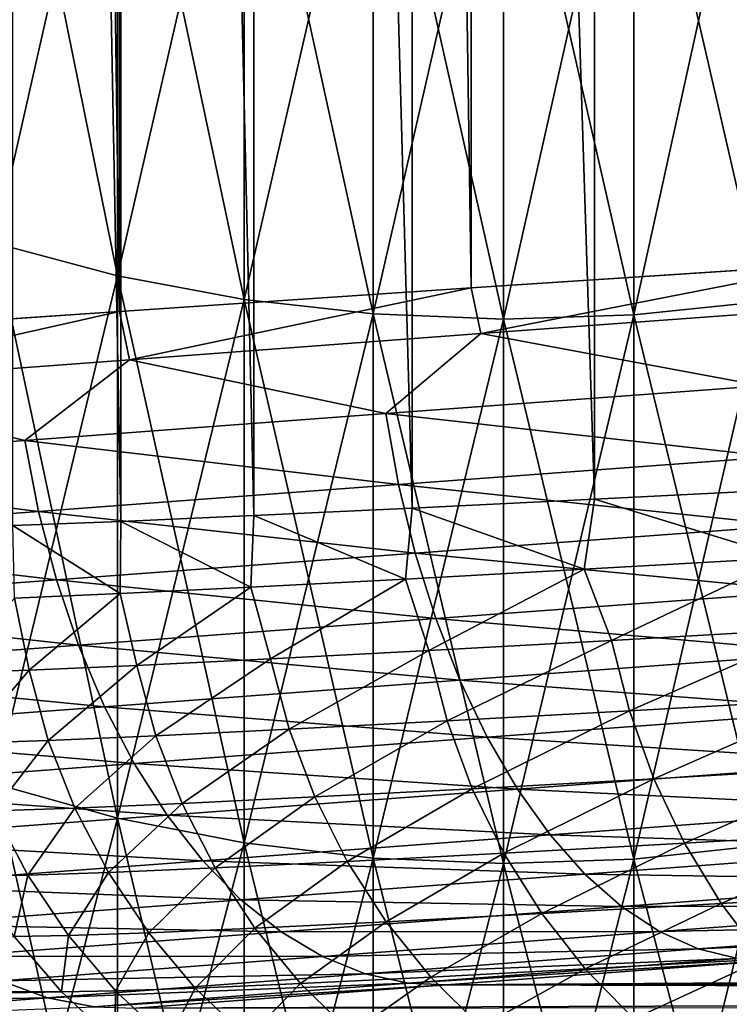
# Model space of a CAD drawing. Header units: metres. Extents: x -46 to 104, y -30 to 30.
# Tile 195 of 256: x 18.132 to 18.664, y -9.32 to -8.582. Entities that reach past the tile are written whole.
import ezdxf

# ---------------------------------------------------------------- set-up
doc = ezdxf.new("R2010")
doc.units = ezdxf.units.M
doc.layers.add('solid_26_000_502_XXX', color=7, linetype='CONTINUOUS')

msp = doc.modelspace()

# ---------------------------------------------------------------- linework, layer by layer
at = {"layer": 'solid_26_000_502_XXX'}
for points in [[(18.207108, -8.800928, 314.554718), (18.207108, 8.800928, 314.554718), (17.955006, 8.81794, 314.367218)], [(17.955006, -8.81794, 314.367218), (18.207108, -8.800928, 314.554718), (17.955006, 8.81794, 314.367218)], [(18.470581, -8.78331, 314.726074), (18.470581, 8.78331, 314.726074), (18.207108, 8.800928, 314.554718)], [(18.207108, -8.800928, 314.554718), (18.470581, -8.78331, 314.726074), (18.207108, 8.800928, 314.554718)], [(18.744385, -8.765157, 314.880554), (18.744385, 8.765157, 314.880554), (18.470581, 8.78331, 314.726074)], [(18.470581, -8.78331, 314.726074), (18.744385, -8.765157, 314.880554), (18.470581, 8.78331, 314.726074)], [(18.20788, -8.958217, 290.648071), (18.127209, -8.961321, 290.937592), (18.127308, -4.7, 290.937195)], [(18.20788, -8.958217, 290.648071), (18.127308, -4.7, 290.937195), (18.208012, -4.7, 290.647644)], [(18.307682, -8.953889, 290.364624), (18.20788, -8.958217, 290.648071), (18.208012, -4.7, 290.647644)], [(18.307682, -8.953889, 290.364624), (18.208012, -4.7, 290.647644), (18.307913, -4.7, 290.364014)], [(18.426178, -8.948359, 290.08847), (18.307682, -8.953889, 290.364624), (18.307913, -4.7, 290.364014)], [(18.426178, -8.948359, 290.08847), (18.307913, -4.7, 290.364014), (18.426636, -4.7, 290.087494)], [(18.562864, -8.941648, 289.820801), (18.426178, -8.948359, 290.08847), (18.426636, -4.7, 290.087494)], [(18.562864, -8.941648, 289.820801), (18.426636, -4.7, 290.087494), (18.563374, -4.7, 289.819855)], [(18.717154, -8.933784, 289.562775), (18.562864, -8.941648, 289.820801), (18.563374, -4.7, 289.819855)], [(18.717154, -8.933784, 289.562775), (18.563374, -4.7, 289.819855), (18.717791, -4.7, 289.561798)], [(18.205557, -8.344389, 620.562073), (18.113604, -8.321123, 620.538208), (18.113604, -8.749626, 620.098511)], [(18.205557, -8.774091, 603.878845), (18.113604, -8.749626, 603.901489), (18.113604, -8.321123, 603.461792)], [(18.205557, -8.344389, 603.437927), (18.205557, -8.774091, 603.878845), (18.113604, -8.321123, 603.461792)], [(18.205557, -8.344389, 8.562078), (18.113604, -8.321123, 8.538205), (18.113604, -8.749626, 8.098523)], [(18.205557, -8.774091, -8.121167), (18.113604, -8.749626, -8.098523), (18.113604, -8.321123, -8.538205)], [(18.205557, -8.344389, -8.562078), (18.205557, -8.774091, -8.121167), (18.113604, -8.321123, -8.538205)], [(18.205557, -8.774091, 620.121155), (18.205557, -8.344389, 620.562073), (18.113604, -8.749626, 620.098511)], [(18.205557, -8.774091, 8.121167), (18.205557, -8.344389, 8.562078), (18.113604, -8.749626, 8.098523)], [(18.300327, -8.361275, 620.579407), (18.205557, -8.344389, 620.562073), (18.205557, -8.774091, 620.121155)], [(18.300327, -8.791845, 603.862427), (18.205557, -8.774091, 603.878845), (18.205557, -8.344389, 603.437927)], [(18.300327, -8.361275, 603.420593), (18.300327, -8.791845, 603.862427), (18.205557, -8.344389, 603.437927)], [(18.300327, -8.361275, 8.579405), (18.205557, -8.344389, 8.562078), (18.205557, -8.774091, 8.121167)], [(18.300327, -8.791845, -8.137601), (18.205557, -8.774091, -8.121167), (18.205557, -8.344389, -8.562078)], [(18.300327, -8.361275, -8.579405), (18.300327, -8.791845, -8.137601), (18.205557, -8.344389, -8.562078)], [(18.300327, -8.791845, 620.137573), (18.300327, -8.361275, 620.579407), (18.205557, -8.774091, 620.121155)], [(18.300327, -8.791845, 8.137601), (18.300327, -8.361275, 8.579405), (18.205557, -8.774091, 8.121167)], [(18.397005, -8.371618, 620.590027), (18.300327, -8.361275, 620.579407), (18.300327, -8.791845, 620.137573)], [(18.397005, -8.802722, 603.852356), (18.300327, -8.791845, 603.862427), (18.300327, -8.361275, 603.420593)], [(18.397005, -8.371618, 603.409973), (18.397005, -8.802722, 603.852356), (18.300327, -8.361275, 603.420593)], [(18.397005, -8.371618, 8.590017), (18.300327, -8.361275, 8.579405), (18.300327, -8.791845, 8.137601)], [(18.397005, -8.802722, -8.147668), (18.300327, -8.791845, -8.137601), (18.300327, -8.361275, -8.579405)], [(18.397005, -8.371618, -8.590017), (18.397005, -8.802722, -8.147668), (18.300327, -8.361275, -8.579405)], [(18.689219, -8.362721, 620.580872), (18.592386, -8.372345, 620.590759), (18.592386, -8.803486, 620.148376)], [(18.689219, -8.793366, 620.139038), (18.689219, -8.362721, 620.580872), (18.592386, -8.803486, 620.148376)], [(18.689219, -8.362721, 603.419128), (18.689219, -8.793366, 603.860962), (18.592386, -8.372345, 603.409241)], [(18.689219, -8.362721, 8.580889), (18.592386, -8.372345, 8.590763), (18.592386, -8.803486, 8.148375)], [(18.689219, -8.793366, 8.139009), (18.689219, -8.362721, 8.580889), (18.592386, -8.803486, 8.148375)], [(18.689219, -8.362721, -8.580889), (18.689219, -8.793366, -8.139009), (18.592386, -8.372345, -8.590763)], [(18.397005, -8.802722, 620.147644), (18.397005, -8.371618, 620.590027), (18.300327, -8.791845, 620.137573)], [(18.397005, -8.802722, 8.147668), (18.397005, -8.371618, 8.590017), (18.300327, -8.791845, 8.137601)], [(18.494671, -8.375319, 620.593811), (18.397005, -8.371618, 620.590027), (18.397005, -8.802722, 620.147644)], [(18.494671, -8.806614, 603.848755), (18.397005, -8.802722, 603.852356), (18.397005, -8.371618, 603.409973)], [(18.494671, -8.375319, 603.406189), (18.494671, -8.806614, 603.848755), (18.397005, -8.371618, 603.409973)], [(18.494671, -8.375319, 8.593816), (18.397005, -8.371618, 8.590017), (18.397005, -8.802722, 8.147668)], [(18.494671, -8.806614, -8.151271), (18.397005, -8.802722, -8.147668), (18.397005, -8.371618, -8.590017)], [(18.494671, -8.375319, -8.593816), (18.494671, -8.806614, -8.151271), (18.397005, -8.371618, -8.590017)], [(18.592386, -8.372345, 620.590759), (18.494671, -8.375319, 620.593811), (18.494671, -8.806614, 620.151245)], [(18.592386, -8.803486, 620.148376), (18.592386, -8.372345, 620.590759), (18.494671, -8.806614, 620.151245)], [(18.592386, -8.372345, 603.409241), (18.592386, -8.803486, 603.851624), (18.494671, -8.375319, 603.406189)], [(18.592386, -8.372345, 8.590763), (18.494671, -8.375319, 8.593816), (18.494671, -8.806614, 8.151271)], [(18.592386, -8.803486, 8.148375), (18.592386, -8.372345, 8.590763), (18.494671, -8.806614, 8.151271)], [(18.592386, -8.372345, -8.590763), (18.592386, -8.803486, -8.148375), (18.494671, -8.375319, -8.593816)], [(18.689219, -8.793366, 603.860962), (18.592386, -8.803486, 603.851624), (18.592386, -8.372345, 603.409241)], [(18.689219, -8.793366, -8.139009), (18.592386, -8.803486, -8.148375), (18.592386, -8.372345, -8.590763)], [(18.494671, -8.806614, 620.151245), (18.494671, -8.375319, 620.593811), (18.397005, -8.802722, 620.147644)], [(18.494671, -8.806614, 8.151271), (18.494671, -8.375319, 8.593816), (18.397005, -8.802722, 8.147668)], [(18.592386, -8.803486, 603.851624), (18.494671, -8.806614, 603.848755), (18.494671, -8.375319, 603.406189)], [(18.592386, -8.803486, -8.148375), (18.494671, -8.806614, -8.151271), (18.494671, -8.375319, -8.593816)], [(18.205557, -8.774091, 620.121155), (18.113604, -8.749626, 620.098511), (18.113604, -9.154926, 619.63739)], [(18.205557, -9.180525, 604.341309), (18.113604, -9.154926, 604.36261), (18.113604, -8.749626, 603.901489)], [(18.205557, -8.774091, 603.878845), (18.205557, -9.180525, 604.341309), (18.113604, -8.749626, 603.901489)], [(18.205557, -8.774091, 8.121167), (18.113604, -8.749626, 8.098523), (18.113604, -9.154926, 7.637365)], [(18.205557, -9.180525, -7.65872), (18.113604, -9.154926, -7.637365), (18.113604, -8.749626, -8.098523)], [(18.205557, -8.774091, -8.121167), (18.205557, -9.180525, -7.65872), (18.113604, -8.749626, -8.098523)], [(18.477812, -8.817516, 314.729034), (18.744385, -8.765157, 314.880554), (18.470581, -8.78331, 314.726074)], [(18.477812, -8.817516, 314.729034), (18.751232, -8.797377, 314.882935), (18.744385, -8.765157, 314.880554)], [(18.205557, -9.180525, 619.658691), (18.205557, -8.774091, 620.121155), (18.113604, -9.154926, 619.63739)], [(18.205557, -9.180525, 7.65872), (18.205557, -8.774091, 8.121167), (18.113604, -9.154926, 7.637365)], [(18.300327, -8.791845, 620.137573), (18.205557, -8.774091, 620.121155), (18.205557, -9.180525, 619.658691)], [(18.300327, -9.199102, 604.325806), (18.205557, -9.180525, 604.341309), (18.205557, -8.774091, 603.878845)], [(18.300327, -8.791845, 603.862427), (18.300327, -9.199102, 604.325806), (18.205557, -8.774091, 603.878845)], [(18.300327, -8.791845, 8.137601), (18.205557, -8.774091, 8.121167), (18.205557, -9.180525, 7.65872)], [(18.300327, -9.199102, -7.674218), (18.205557, -9.180525, -7.65872), (18.205557, -8.774091, -8.121167)], [(18.300327, -8.791845, -8.137601), (18.300327, -9.199102, -7.674218), (18.205557, -8.774091, -8.121167)], [(18.214537, -8.837073, 314.558258), (18.470581, -8.78331, 314.726074), (18.207108, -8.800928, 314.554718)], [(18.214537, -8.837073, 314.558258), (18.477812, -8.817516, 314.729034), (18.470581, -8.78331, 314.726074)], [(18.300327, -9.199102, 619.674194), (18.300327, -8.791845, 620.137573), (18.205557, -9.180525, 619.658691)], [(18.300327, -9.199102, 7.674218), (18.300327, -8.791845, 8.137601), (18.205557, -9.180525, 7.65872)], [(18.397005, -8.802722, 620.147644), (18.300327, -8.791845, 620.137573), (18.300327, -9.199102, 619.674194)], [(18.397005, -9.210482, 604.316284), (18.300327, -9.199102, 604.325806), (18.300327, -8.791845, 603.862427)], [(18.397005, -8.802722, 603.852356), (18.397005, -9.210482, 604.316284), (18.300327, -8.791845, 603.862427)], [(18.397005, -8.802722, 8.147668), (18.300327, -8.791845, 8.137601), (18.300327, -9.199102, 7.674218)], [(18.397005, -9.210482, -7.683712), (18.300327, -9.199102, -7.674218), (18.300327, -8.791845, -8.137601)], [(18.397005, -8.802722, -8.147668), (18.397005, -9.210482, -7.683712), (18.300327, -8.791845, -8.137601)], [(18.689219, -8.793366, 620.139038), (18.592386, -8.803486, 620.148376), (18.592386, -9.211281, 619.684387)], [(18.689219, -9.200693, 619.675537), (18.689219, -8.793366, 620.139038), (18.592386, -9.211281, 619.684387)], [(18.689219, -8.793366, 603.860962), (18.689219, -9.200693, 604.324463), (18.592386, -8.803486, 603.851624)], [(18.689219, -8.793366, 8.139009), (18.592386, -8.803486, 8.148375), (18.592386, -9.211281, 7.684379)], [(18.689219, -9.200693, 7.675546), (18.689219, -8.793366, 8.139009), (18.592386, -9.211281, 7.684379)], [(18.689219, -8.793366, -8.139009), (18.689219, -9.200693, -7.675546), (18.592386, -8.803486, -8.148375)], [(17.962473, -8.855969, 314.371216), (18.207108, -8.800928, 314.554718), (17.955006, -8.81794, 314.367218)], [(17.962473, -8.855969, 314.371216), (18.214537, -8.837073, 314.558258), (18.207108, -8.800928, 314.554718)], [(18.688211, -8.856663, 314.841919), (18.751232, -8.797377, 314.882935), (18.477812, -8.817516, 314.729034)], [(18.397005, -9.210482, 619.683716), (18.397005, -8.802722, 620.147644), (18.300327, -9.199102, 619.674194)], [(18.397005, -9.210482, 7.683712), (18.397005, -8.802722, 8.147668), (18.300327, -9.199102, 7.674218)], [(18.494671, -8.806614, 620.151245), (18.397005, -8.802722, 620.147644), (18.397005, -9.210482, 619.683716)], [(18.494671, -9.214555, 604.312866), (18.397005, -9.210482, 604.316284), (18.397005, -8.802722, 603.852356)], [(18.494671, -8.806614, 603.848755), (18.494671, -9.214555, 604.312866), (18.397005, -8.802722, 603.852356)], [(18.494671, -8.806614, 8.151271), (18.397005, -8.802722, 8.147668), (18.397005, -9.210482, 7.683712)], [(18.494671, -9.214555, -7.687109), (18.397005, -9.210482, -7.683712), (18.397005, -8.802722, -8.147668)], [(18.494671, -8.806614, -8.151271), (18.494671, -9.214555, -7.687109), (18.397005, -8.802722, -8.147668)], [(18.494671, -9.214555, 619.687134), (18.494671, -8.806614, 620.151245), (18.397005, -9.210482, 619.683716)], [(18.494671, -9.214555, 7.687109), (18.494671, -8.806614, 8.151271), (18.397005, -9.210482, 7.683712)], [(18.592386, -8.803486, 620.148376), (18.494671, -8.806614, 620.151245), (18.494671, -9.214555, 619.687134)], [(18.592386, -9.211281, 619.684387), (18.592386, -8.803486, 620.148376), (18.494671, -9.214555, 619.687134)], [(18.592386, -8.803486, 603.851624), (18.592386, -9.211281, 604.315613), (18.494671, -8.806614, 603.848755)], [(18.592386, -8.803486, 8.148375), (18.494671, -8.806614, 8.151271), (18.494671, -9.214555, 7.687109)], [(18.592386, -9.211281, 7.684379), (18.592386, -8.803486, 8.148375), (18.494671, -9.214555, 7.687109)], [(18.592386, -8.803486, -8.148375), (18.592386, -9.211281, -7.684379), (18.494671, -8.806614, -8.151271)], [(18.592386, -9.211281, 604.315613), (18.494671, -9.214555, 604.312866), (18.494671, -8.806614, 603.848755)], [(18.592386, -9.211281, -7.684379), (18.494671, -9.214555, -7.687109), (18.494671, -8.806614, -8.151271)], [(18.689219, -9.200693, 604.324463), (18.592386, -9.211281, 604.315613), (18.592386, -8.803486, 603.851624)], [(18.689219, -9.200693, -7.675546), (18.592386, -9.211281, -7.684379), (18.592386, -8.803486, -8.148375)], [(18.406445, -8.877464, 314.676971), (18.477812, -8.817516, 314.729034), (18.214537, -8.837073, 314.558258)], [(18.406445, -8.877464, 314.676971), (18.688211, -8.856663, 314.841919), (18.477812, -8.817516, 314.729034)], [(18.136013, -8.897609, 314.493896), (18.214537, -8.837073, 314.558258), (17.962473, -8.855969, 314.371216)], [(18.136013, -8.897609, 314.493896), (18.406445, -8.877464, 314.676971), (18.214537, -8.837073, 314.558258)], [(17.878101, -8.917009, 314.293488), (18.136013, -8.897609, 314.493896), (17.962473, -8.855969, 314.371216)], [(18.697189, -8.90982, 314.832581), (18.688211, -8.856663, 314.841919), (18.406445, -8.877464, 314.676971)], [(18.416044, -8.930575, 314.667969), (18.406445, -8.877464, 314.676971), (18.136013, -8.897609, 314.493896)], [(18.416044, -8.930575, 314.667969), (18.697189, -8.90982, 314.832581), (18.406445, -8.877464, 314.676971)], [(18.146212, -8.950675, 314.485321), (18.136013, -8.897609, 314.493896), (17.878101, -8.917009, 314.293488)], [(18.146212, -8.950675, 314.485321), (18.416044, -8.930575, 314.667969), (18.136013, -8.897609, 314.493896)], [(18.708813, -8.961296, 314.818146), (18.697189, -8.90982, 314.832581), (18.416044, -8.930575, 314.667969)], [(17.88887, -8.970034, 314.28537), (18.146212, -8.950675, 314.485321), (17.878101, -8.917009, 314.293488)], [(18.428614, -8.981981, 314.654083), (18.416044, -8.930575, 314.667969), (18.146212, -8.950675, 314.485321)], [(18.428614, -8.981981, 314.654083), (18.708813, -8.961296, 314.818146), (18.416044, -8.930575, 314.667969)], [(18.705931, -8.985437, 289.585175), (18.562864, -8.941648, 289.820801), (18.717154, -8.933784, 289.562775)], [(18.421299, -9.001429, 290.105499), (18.307682, -8.953889, 290.364624), (18.426178, -8.948359, 290.08847)], [(18.421299, -9.001429, 290.105499), (18.426178, -8.948359, 290.08847), (18.555033, -8.994064, 289.840637)], [(18.555033, -8.994064, 289.840637), (18.426178, -8.948359, 290.08847), (18.562864, -8.941648, 289.820801)], [(18.555033, -8.994064, 289.840637), (18.562864, -8.941648, 289.820801), (18.705931, -8.985437, 289.585175)], [(18.159693, -9.002013, 314.472046), (18.146212, -8.950675, 314.485321), (17.88887, -8.970034, 314.28537)], [(18.159693, -9.002013, 314.472046), (18.428614, -8.981981, 314.654083), (18.146212, -8.950675, 314.485321)], [(18.305302, -9.007499, 290.378662), (18.20788, -8.958217, 290.648071), (18.307682, -8.953889, 290.364624)], [(18.305302, -9.007499, 290.378662), (18.307682, -8.953889, 290.364624), (18.421299, -9.001429, 290.105499)], [(18.207527, -9.01225, 290.658905), (18.127209, -8.961321, 290.937592), (18.20788, -8.958217, 290.648071)], [(18.128448, -9.015657, 290.945129), (18.127209, -8.961321, 290.937592), (18.207527, -9.01225, 290.658905)], [(18.207527, -9.01225, 290.658905), (18.20788, -8.958217, 290.648071), (18.305302, -9.007499, 290.378662)], [(18.722939, -9.010474, 314.798767), (18.708813, -8.961296, 314.818146), (18.428614, -8.981981, 314.654083)], [(17.903219, -9.021306, 314.272766), (18.159693, -9.002013, 314.472046), (17.88887, -8.970034, 314.28537)], [(18.444002, -9.031067, 314.635437), (18.428614, -8.981981, 314.654083), (18.159693, -9.002013, 314.472046)], [(18.444002, -9.031067, 314.635437), (18.722939, -9.010474, 314.798767), (18.428614, -8.981981, 314.654083)], [(18.575638, -9.047378, 289.821136), (18.555033, -8.994064, 289.840637), (18.705931, -8.985437, 289.585175)], [(18.730116, -9.03852, 289.563263), (18.575638, -9.047378, 289.821136), (18.705931, -8.985437, 289.585175)], [(18.438744, -9.054942, 290.088776), (18.421299, -9.001429, 290.105499), (18.555033, -8.994064, 289.840637)], [(18.575638, -9.047378, 289.821136), (18.438744, -9.054942, 290.088776), (18.555033, -8.994064, 289.840637)], [(18.176292, -9.051008, 314.454224), (18.159693, -9.002013, 314.472046), (17.903219, -9.021306, 314.272766)], [(18.176292, -9.051008, 314.454224), (18.444002, -9.031067, 314.635437), (18.159693, -9.002013, 314.472046)], [(18.220037, -9.066059, 290.648651), (18.207527, -9.01225, 290.658905), (18.305302, -9.007499, 290.378662)], [(18.32004, -9.061177, 290.365021), (18.220037, -9.066059, 290.648651), (18.305302, -9.007499, 290.378662)], [(18.32004, -9.061177, 290.365021), (18.305302, -9.007499, 290.378662), (18.421299, -9.001429, 290.105499)], [(18.438744, -9.054942, 290.088776), (18.32004, -9.061177, 290.365021), (18.421299, -9.001429, 290.105499)], [(18.139227, -9.069561, 290.938446), (18.128448, -9.015657, 290.945129), (18.207527, -9.01225, 290.658905)], [(18.220037, -9.066059, 290.648651), (18.139227, -9.069561, 290.938446), (18.207527, -9.01225, 290.658905)], [(18.739401, -9.056767, 314.774689), (18.722939, -9.010474, 314.798767), (18.444002, -9.031067, 314.635437)], [(17.920977, -9.070214, 314.255829), (18.176292, -9.051008, 314.454224), (17.903219, -9.021306, 314.272766)], [(18.139227, -9.069561, 290.938446), (18.077972, -9.071668, 291.233032), (18.128448, -9.015657, 290.945129)], [(18.462027, -9.077244, 314.612274), (18.444002, -9.031067, 314.635437), (18.176292, -9.051008, 314.454224)], [(18.462027, -9.077244, 314.612274), (18.739401, -9.056767, 314.774689), (18.444002, -9.031067, 314.635437)], [(18.58901, -9.100119, 289.826904), (18.575638, -9.047378, 289.821136), (18.730116, -9.03852, 289.563263)], [(18.743107, -9.091283, 289.569641), (18.58901, -9.100119, 289.826904), (18.730116, -9.03852, 289.563263)], [(18.195816, -9.097074, 314.432068), (18.176292, -9.051008, 314.454224), (17.920977, -9.070214, 314.255829)], [(18.195816, -9.097074, 314.432068), (18.462027, -9.077244, 314.612274), (18.176292, -9.051008, 314.454224)], [(18.452454, -9.107664, 290.093903), (18.438744, -9.054942, 290.088776), (18.575638, -9.047378, 289.821136)], [(18.58901, -9.100119, 289.826904), (18.452454, -9.107664, 290.093903), (18.575638, -9.047378, 289.821136)], [(18.334044, -9.113884, 290.369446), (18.32004, -9.061177, 290.365021), (18.438744, -9.054942, 290.088776)], [(18.452454, -9.107664, 290.093903), (18.334044, -9.113884, 290.369446), (18.438744, -9.054942, 290.088776)], [(18.758001, -9.099618, 314.746185), (18.739401, -9.056767, 314.774689), (18.462027, -9.077244, 314.612274)], [(18.153677, -9.122247, 290.941467), (18.139227, -9.069561, 290.938446), (18.220037, -9.066059, 290.648651)], [(18.234287, -9.118753, 290.652374), (18.153677, -9.122247, 290.941467), (18.220037, -9.066059, 290.648651)], [(18.234287, -9.118753, 290.652374), (18.220037, -9.066059, 290.648651), (18.32004, -9.061177, 290.365021)], [(18.334044, -9.113884, 290.369446), (18.234287, -9.118753, 290.652374), (18.32004, -9.061177, 290.365021)], [(17.941929, -9.116172, 314.234802), (18.195816, -9.097074, 314.432068), (17.920977, -9.070214, 314.255829)], [(18.092573, -9.124349, 291.235321), (18.077972, -9.071668, 291.233032), (18.139227, -9.069561, 290.938446)], [(18.153677, -9.122247, 290.941467), (18.092573, -9.124349, 291.235321), (18.139227, -9.069561, 290.938446)], [(18.482468, -9.119959, 314.584869), (18.462027, -9.077244, 314.612274), (18.195816, -9.097074, 314.432068)], [(18.482468, -9.119959, 314.584869), (18.758001, -9.099618, 314.746185), (18.462027, -9.077244, 314.612274)], [(18.607325, -9.150961, 289.835449), (18.58901, -9.100119, 289.826904), (18.743107, -9.091283, 289.569641)], [(18.760839, -9.142159, 289.579193), (18.607325, -9.150961, 289.835449), (18.743107, -9.091283, 289.569641)], [(18.218025, -9.139658, 314.405853), (18.195816, -9.097074, 314.432068), (17.941929, -9.116172, 314.234802)], [(18.218025, -9.139658, 314.405853), (18.482468, -9.119959, 314.584869), (18.195816, -9.097074, 314.432068)], [(18.471281, -9.158478, 290.10144), (18.452454, -9.107664, 290.093903), (18.58901, -9.100119, 289.826904)], [(18.607325, -9.150961, 289.835449), (18.471281, -9.158478, 290.10144), (18.58901, -9.100119, 289.826904)], [(18.778517, -9.138516, 314.713623), (18.758001, -9.099618, 314.746185), (18.482468, -9.119959, 314.584869)], [(18.353317, -9.164675, 290.375977), (18.334044, -9.113884, 290.369446), (18.452454, -9.107664, 290.093903)], [(18.471281, -9.158478, 290.10144), (18.353317, -9.164675, 290.375977), (18.452454, -9.107664, 290.093903)], [(17.965826, -9.158629, 314.2099), (18.218025, -9.139658, 314.405853), (17.941929, -9.116172, 314.234802)], [(18.253935, -9.169526, 290.657837), (18.234287, -9.118753, 290.652374), (18.334044, -9.113884, 290.369446)], [(18.353317, -9.164675, 290.375977), (18.253935, -9.169526, 290.657837), (18.334044, -9.113884, 290.369446)], [(18.112757, -9.175099, 291.238556), (18.092573, -9.124349, 291.235321), (18.153677, -9.122247, 290.941467)], [(18.17363, -9.173006, 290.945831), (18.112757, -9.175099, 291.238556), (18.153677, -9.122247, 290.941467)], [(18.17363, -9.173006, 290.945831), (18.153677, -9.122247, 290.941467), (18.234287, -9.118753, 290.652374)], [(18.253935, -9.169526, 290.657837), (18.17363, -9.173006, 290.945831), (18.234287, -9.118753, 290.652374)], [(18.505085, -9.158702, 314.553558), (18.482468, -9.119959, 314.584869), (18.218025, -9.139658, 314.405853)], [(18.505085, -9.158702, 314.553558), (18.778517, -9.138516, 314.713623), (18.482468, -9.119959, 314.584869)], [(18.242657, -9.17825, 314.375916), (18.218025, -9.139658, 314.405853), (17.965826, -9.158629, 314.2099)], [(18.242657, -9.17825, 314.375916), (18.505085, -9.158702, 314.553558), (18.218025, -9.139658, 314.405853)], [(18.800703, -9.172995, 314.677399), (18.778517, -9.138516, 314.713623), (18.505085, -9.158702, 314.553558)], [(18.63036, -9.199296, 289.84671), (18.607325, -9.150961, 289.835449), (18.760839, -9.142159, 289.579193)], [(18.783102, -9.190537, 289.591736), (18.63036, -9.199296, 289.84671), (18.760839, -9.142159, 289.579193)], [(18.205557, -9.180525, 619.658691), (18.113604, -9.154926, 619.63739), (18.113604, -9.53595, 619.155945)], [(18.205557, -9.562613, 604.824036), (18.113604, -9.53595, 604.844055), (18.113604, -9.154926, 604.36261)], [(18.205557, -9.180525, 604.341309), (18.205557, -9.562613, 604.824036), (18.113604, -9.154926, 604.36261)], [(18.205557, -9.180525, 7.65872), (18.113604, -9.154926, 7.637365), (18.113604, -9.53595, 7.155955)], [(18.205557, -9.562613, -7.175963), (18.113604, -9.53595, -7.155955), (18.113604, -9.154926, -7.637365)], [(18.205557, -9.180525, -7.65872), (18.205557, -9.562613, -7.175963), (18.113604, -9.154926, -7.637365)], [(18.495001, -9.206775, 290.111359), (18.471281, -9.158478, 290.10144), (18.607325, -9.150961, 289.835449)], [(18.63036, -9.199296, 289.84671), (18.495001, -9.206775, 290.111359), (18.607325, -9.150961, 289.835449)], [(17.992382, -9.197077, 314.181427), (18.242657, -9.17825, 314.375916), (17.965826, -9.158629, 314.2099)], [(18.529604, -9.193007, 314.518677), (18.505085, -9.158702, 314.553558), (18.242657, -9.17825, 314.375916)], [(18.37763, -9.212941, 290.384521), (18.353317, -9.164675, 290.375977), (18.471281, -9.158478, 290.10144)], [(18.495001, -9.206775, 290.111359), (18.37763, -9.212941, 290.384521), (18.471281, -9.158478, 290.10144)], [(18.529604, -9.193007, 314.518677), (18.800703, -9.172995, 314.677399), (18.505085, -9.158702, 314.553558)], [(18.198847, -9.22123, 290.951508), (18.17363, -9.173006, 290.945831), (18.253935, -9.169526, 290.657837)], [(18.278749, -9.217768, 290.664948), (18.198847, -9.22123, 290.951508), (18.253935, -9.169526, 290.657837)], [(18.278749, -9.217768, 290.664948), (18.253935, -9.169526, 290.657837), (18.353317, -9.164675, 290.375977)], [(18.37763, -9.212941, 290.384521), (18.278749, -9.217768, 290.664948), (18.353317, -9.164675, 290.375977)], [(18.138281, -9.223313, 291.242767), (18.09729, -9.224015, 291.537262), (18.112757, -9.175099, 291.238556)], [(18.138281, -9.223313, 291.242767), (18.112757, -9.175099, 291.238556), (18.17363, -9.173006, 290.945831)], [(18.198847, -9.22123, 290.951508), (18.138281, -9.223313, 291.242767), (18.17363, -9.173006, 290.945831)], [(18.824293, -9.202641, 314.637939), (18.800703, -9.172995, 314.677399), (18.529604, -9.193007, 314.518677)], [(18.269417, -9.21239, 314.34256), (18.242657, -9.17825, 314.375916), (17.992382, -9.197077, 314.181427)], [(18.205557, -9.562613, 619.175964), (18.205557, -9.180525, 619.658691), (18.113604, -9.53595, 619.155945)], [(18.205557, -9.562613, 7.175963), (18.205557, -9.180525, 7.65872), (18.113604, -9.53595, 7.155955)], [(18.300327, -9.199102, 619.674194), (18.205557, -9.180525, 619.658691), (18.205557, -9.562613, 619.175964)], [(18.300327, -9.581964, 604.809509), (18.205557, -9.562613, 604.824036), (18.205557, -9.180525, 604.341309)], [(18.300327, -9.199102, 604.325806), (18.300327, -9.581964, 604.809509), (18.205557, -9.180525, 604.341309)], [(18.300327, -9.199102, 7.674218), (18.205557, -9.180525, 7.65872), (18.205557, -9.562613, 7.175963)], [(18.300327, -9.581964, -7.190485), (18.205557, -9.562613, -7.175963), (18.205557, -9.180525, -7.65872)], [(18.300327, -9.199102, -7.674218), (18.300327, -9.581964, -7.190485), (18.205557, -9.180525, -7.65872)], [(18.269417, -9.21239, 314.34256), (18.529604, -9.193007, 314.518677), (18.242657, -9.17825, 314.375916)], [(18.657839, -9.244545, 289.860535), (18.63036, -9.199296, 289.84671), (18.783102, -9.190537, 289.591736)], [(18.809628, -9.235842, 289.607147), (18.657839, -9.244545, 289.860535), (18.783102, -9.190537, 289.591736)], [(18.021278, -9.231055, 314.14975), (18.269417, -9.21239, 314.34256), (17.992382, -9.197077, 314.181427)], [(18.300327, -9.581964, 619.190491), (18.300327, -9.199102, 619.674194), (18.205557, -9.562613, 619.175964)], [(18.300327, -9.581964, 7.190485), (18.300327, -9.199102, 7.674218), (18.205557, -9.562613, 7.175963)], [(18.555733, -9.222466, 314.480682), (18.529604, -9.193007, 314.518677), (18.269417, -9.21239, 314.34256)], [(18.397005, -9.210482, 619.683716), (18.300327, -9.199102, 619.674194), (18.300327, -9.581964, 619.190491)], [(18.397005, -9.593818, 604.800598), (18.300327, -9.581964, 604.809509), (18.300327, -9.199102, 604.325806)], [(18.397005, -9.210482, 604.316284), (18.397005, -9.593818, 604.800598), (18.300327, -9.199102, 604.325806)], [(18.397005, -9.210482, 7.683712), (18.300327, -9.199102, 7.674218), (18.300327, -9.581964, 7.190485)], [(18.397005, -9.593818, -7.199379), (18.300327, -9.581964, -7.190485), (18.300327, -9.199102, -7.674218)], [(18.397005, -9.210482, -7.683712), (18.397005, -9.593818, -7.199379), (18.300327, -9.199102, -7.674218)], [(18.523327, -9.251977, 290.123535), (18.495001, -9.206775, 290.111359), (18.63036, -9.199296, 289.84671)], [(18.657839, -9.244545, 289.860535), (18.523327, -9.251977, 290.123535), (18.63036, -9.199296, 289.84671)], [(18.555733, -9.222466, 314.480682), (18.824293, -9.202641, 314.637939), (18.529604, -9.193007, 314.518677)], [(18.406691, -9.258104, 290.394958), (18.37763, -9.212941, 290.384521), (18.495001, -9.206775, 290.111359)], [(18.523327, -9.251977, 290.123535), (18.406691, -9.258104, 290.394958), (18.495001, -9.206775, 290.111359)], [(18.849007, -9.227098, 314.595673), (18.824293, -9.202641, 314.637939), (18.555733, -9.222466, 314.480682)], [(18.689219, -9.200693, 619.675537), (18.592386, -9.211281, 619.684387), (18.592386, -9.59465, 619.200012)], [(18.689219, -9.583622, 619.191711), (18.689219, -9.200693, 619.675537), (18.592386, -9.59465, 619.200012)], [(18.689219, -9.200693, 604.324463), (18.689219, -9.583622, 604.808289), (18.592386, -9.211281, 604.315613)], [(18.689219, -9.200693, 7.675546), (18.592386, -9.211281, 7.684379), (18.592386, -9.59465, 7.200005)], [(18.689219, -9.583622, 7.191729), (18.689219, -9.200693, 7.675546), (18.592386, -9.59465, 7.200005)], [(18.689219, -9.200693, -7.675546), (18.689219, -9.583622, -7.191729), (18.592386, -9.211281, -7.684379)], [(18.297981, -9.241667, 314.306213), (18.269417, -9.21239, 314.34256), (18.021278, -9.231055, 314.14975)], [(18.297981, -9.241667, 314.306213), (18.555733, -9.222466, 314.480682), (18.269417, -9.21239, 314.34256)], [(18.30843, -9.262901, 290.673676), (18.278749, -9.217768, 290.664948), (18.37763, -9.212941, 290.384521)], [(18.397005, -9.593818, 619.199402), (18.397005, -9.210482, 619.683716), (18.300327, -9.581964, 619.190491)], [(18.397005, -9.593818, 7.199379), (18.397005, -9.210482, 7.683712), (18.300327, -9.581964, 7.190485)], [(18.406691, -9.258104, 290.394958), (18.30843, -9.262901, 290.673676), (18.37763, -9.212941, 290.384521)], [(18.494671, -9.214555, 619.687134), (18.397005, -9.210482, 619.683716), (18.397005, -9.593818, 619.199402)], [(18.494671, -9.59806, 604.797424), (18.397005, -9.593818, 604.800598), (18.397005, -9.210482, 604.316284)], [(18.494671, -9.214555, 604.312866), (18.494671, -9.59806, 604.797424), (18.397005, -9.210482, 604.316284)], [(18.494671, -9.214555, 7.687109), (18.397005, -9.210482, 7.683712), (18.397005, -9.593818, 7.199379)], [(18.494671, -9.59806, -7.202563), (18.397005, -9.593818, -7.199379), (18.397005, -9.210482, -7.683712)], [(18.494671, -9.214555, -7.687109), (18.494671, -9.59806, -7.202563), (18.397005, -9.210482, -7.683712)], [(18.592386, -9.211281, 619.684387), (18.494671, -9.214555, 619.687134), (18.494671, -9.59806, 619.202576)], [(18.592386, -9.59465, 619.200012), (18.592386, -9.211281, 619.684387), (18.494671, -9.59806, 619.202576)], [(18.592386, -9.211281, 604.315613), (18.592386, -9.59465, 604.799988), (18.494671, -9.214555, 604.312866)], [(18.592386, -9.211281, 7.684379), (18.494671, -9.214555, 7.687109), (18.494671, -9.59806, 7.202563)], [(18.592386, -9.59465, 7.200005), (18.592386, -9.211281, 7.684379), (18.494671, -9.59806, 7.202563)], [(18.592386, -9.211281, -7.684379), (18.592386, -9.59465, -7.200005), (18.494671, -9.214555, -7.687109)], [(18.689219, -9.583622, 604.808289), (18.592386, -9.59465, 604.799988), (18.592386, -9.211281, 604.315613)], [(18.689219, -9.583622, -7.191729), (18.592386, -9.59465, -7.200005), (18.592386, -9.211281, -7.684379)], [(18.16884, -9.268412, 291.247833), (18.138281, -9.223313, 291.242767), (18.198847, -9.22123, 290.951508)], [(18.229029, -9.266341, 290.958405), (18.16884, -9.268412, 291.247833), (18.198847, -9.22123, 290.951508)], [(18.229029, -9.266341, 290.958405), (18.198847, -9.22123, 290.951508), (18.278749, -9.217768, 290.664948)], [(18.30843, -9.262901, 290.673676), (18.229029, -9.266341, 290.958405), (18.278749, -9.217768, 290.664948)], [(18.494671, -9.59806, 619.202576), (18.494671, -9.214555, 619.687134), (18.397005, -9.593818, 619.199402)], [(18.494671, -9.59806, 7.202563), (18.494671, -9.214555, 7.687109), (18.397005, -9.593818, 7.199379)], [(18.592386, -9.59465, 604.799988), (18.494671, -9.59806, 604.797424), (18.494671, -9.214555, 604.312866)], [(18.592386, -9.59465, -7.200005), (18.494671, -9.59806, -7.202563), (18.494671, -9.214555, -7.687109)], [(18.138281, -9.223313, 291.242767), (18.128107, -9.269111, 291.540497), (18.09729, -9.224015, 291.537262)], [(18.16884, -9.268412, 291.247833), (18.128107, -9.269111, 291.540497), (18.138281, -9.223313, 291.242767)], [(18.583157, -9.246724, 314.440033), (18.555733, -9.222466, 314.480682), (18.297981, -9.241667, 314.306213)], [(18.583157, -9.246724, 314.440033), (18.849007, -9.227098, 314.595673), (18.555733, -9.222466, 314.480682)], [(18.874544, -9.246077, 314.551178), (18.849007, -9.227098, 314.595673), (18.583157, -9.246724, 314.440033)], [(18.052168, -9.260158, 314.115204), (18.297981, -9.241667, 314.306213), (18.021278, -9.231055, 314.14975)], [(18.689436, -9.286166, 289.87677), (18.657839, -9.244545, 289.860535), (18.809628, -9.235842, 289.607147)], [(18.328012, -9.265731, 314.267334), (18.297981, -9.241667, 314.306213), (18.052168, -9.260158, 314.115204)], [(18.328012, -9.265731, 314.267334), (18.583157, -9.246724, 314.440033), (18.297981, -9.241667, 314.306213)], [(18.611551, -9.265491, 314.397186), (18.583157, -9.246724, 314.440033), (18.328012, -9.265731, 314.267334)], [(18.555923, -9.293543, 290.137787), (18.523327, -9.251977, 290.123535), (18.657839, -9.244545, 289.860535)], [(18.689436, -9.286166, 289.87677), (18.555923, -9.293543, 290.137787), (18.657839, -9.244545, 289.860535)], [(18.611551, -9.265491, 314.397186), (18.874544, -9.246077, 314.551178), (18.583157, -9.246724, 314.440033)], [(18.900602, -9.259347, 314.504944), (18.874544, -9.246077, 314.551178), (18.611551, -9.265491, 314.397186)], [(18.342623, -9.304385, 290.683838), (18.30843, -9.262901, 290.673676), (18.406691, -9.258104, 290.394958)], [(18.440153, -9.299624, 290.407227), (18.342623, -9.304385, 290.683838), (18.406691, -9.258104, 290.394958)], [(18.440153, -9.299624, 290.407227), (18.406691, -9.258104, 290.394958), (18.523327, -9.251977, 290.123535)], [(18.555923, -9.293543, 290.137787), (18.440153, -9.299624, 290.407227), (18.523327, -9.251977, 290.123535)], [(18.084682, -9.284035, 314.078247), (18.328012, -9.265731, 314.267334), (18.052168, -9.260158, 314.115204)], [(18.359146, -9.284293, 314.226349), (18.328012, -9.265731, 314.267334), (18.084682, -9.284035, 314.078247)], [(18.263811, -9.3078, 290.966461), (18.229029, -9.266341, 290.958405), (18.30843, -9.262901, 290.673676)], [(18.342623, -9.304385, 290.683838), (18.263811, -9.3078, 290.966461), (18.30843, -9.262901, 290.673676)], [(18.359146, -9.284293, 314.226349), (18.611551, -9.265491, 314.397186), (18.328012, -9.265731, 314.267334)], [(18.640572, -9.278543, 314.352692), (18.611551, -9.265491, 314.397186), (18.359146, -9.284293, 314.226349)], [(18.640572, -9.278543, 314.352692), (18.900602, -9.259347, 314.504944), (18.611551, -9.265491, 314.397186)], [(18.926868, -9.266751, 314.45752), (18.900602, -9.259347, 314.504944), (18.640572, -9.278543, 314.352692)], [(18.128107, -9.269111, 291.540497), (18.163641, -9.310549, 291.54422), (16.229862, -9.310546, 309.942871)], [(18.16884, -9.268412, 291.247833), (18.163641, -9.310549, 291.54422), (18.128107, -9.269111, 291.540497)], [(18.204071, -9.309855, 291.253754), (18.163641, -9.310549, 291.54422), (18.16884, -9.268412, 291.247833)], [(18.204071, -9.309855, 291.253754), (18.16884, -9.268412, 291.247833), (18.229029, -9.266341, 290.958405)], [(18.263811, -9.3078, 290.966461), (18.204071, -9.309855, 291.253754), (18.229029, -9.266341, 290.958405)], [(18.669874, -9.285723, 314.307037), (18.926868, -9.266751, 314.45752), (18.640572, -9.278543, 314.352692)], [(18.391014, -9.297133, 314.183746), (18.640572, -9.278543, 314.352692), (18.359146, -9.284293, 314.226349)], [(18.669874, -9.285723, 314.307037), (18.640572, -9.278543, 314.352692), (18.391014, -9.297133, 314.183746)], [(18.118433, -9.302401, 314.039307), (18.359146, -9.284293, 314.226349), (18.084682, -9.284035, 314.078247)], [(18.391014, -9.297133, 314.183746), (18.359146, -9.284293, 314.226349), (18.118433, -9.302401, 314.039307)], [(18.423231, -9.304096, 314.140076), (18.669874, -9.285723, 314.307037), (18.391014, -9.297133, 314.183746)], [(18.423231, -9.304096, 314.140076), (18.69614, -9.287159, 314.259857), (18.669874, -9.285723, 314.307037)], [(18.423231, -9.304096, 314.140076), (18.452061, -9.305343, 314.09436), (18.69614, -9.287159, 314.259857)], [(21.005692, -9.288295, 292.130554), (18.69614, -9.287159, 314.259857), (18.452061, -9.305343, 314.09436)], [(18.592398, -9.330975, 290.153992), (18.555923, -9.293543, 290.137787), (18.689436, -9.286166, 289.87677)], [(18.724771, -9.323661, 289.895172), (18.592398, -9.330975, 290.153992), (18.689436, -9.286166, 289.87677)], [(18.477615, -9.337005, 290.421112), (18.440153, -9.299624, 290.407227), (18.555923, -9.293543, 290.137787)], [(21.005692, -9.288295, 292.130554), (18.452061, -9.305343, 314.09436), (21, -9.289645, 292)], [(21.005692, -9.290203, 291.869446), (21, -9.289645, 292), (18.452061, -9.305343, 314.09436)], [(21.005692, -9.290203, 291.869446), (18.452061, -9.305343, 314.09436), (21.32935, -9.294593, 288.189575)], [(18.452061, -9.305343, 314.09436), (21.199526, -9.303303, 288.233063), (21.32935, -9.294593, 288.189575)], [(18.592398, -9.330975, 290.153992), (18.477615, -9.337005, 290.421112), (18.555923, -9.293543, 290.137787)], [(18.153015, -9.315037, 313.99881), (18.118433, -9.302401, 314.039307), (17.890419, -9.319737, 313.836914)], [(18.153015, -9.315037, 313.99881), (18.391014, -9.297133, 314.183746), (18.118433, -9.302401, 314.039307)], [(18.423231, -9.304096, 314.140076), (18.391014, -9.297133, 314.183746), (18.153015, -9.315037, 313.99881)], [(18.380917, -9.341724, 290.695374), (18.342623, -9.304385, 290.683838), (18.440153, -9.299624, 290.407227)], [(18.477615, -9.337005, 290.421112), (18.380917, -9.341724, 290.695374), (18.440153, -9.299624, 290.407227)], [(18.188013, -9.32179, 313.957306), (18.423231, -9.304096, 314.140076), (18.153015, -9.315037, 313.99881)], [(18.204071, -9.309855, 291.253754), (18.203466, -9.347836, 291.548401), (18.163641, -9.310549, 291.54422)], [(18.188013, -9.32179, 313.957306), (18.452061, -9.305343, 314.09436), (18.423231, -9.304096, 314.140076)], [(18.188013, -9.32179, 313.957306), (18.219316, -9.322853, 313.913177), (18.452061, -9.305343, 314.09436)], [(18.243547, -9.347148, 291.260406), (18.203466, -9.347836, 291.548401), (18.204071, -9.309855, 291.253754)], [(18.243547, -9.347148, 291.260406), (18.204071, -9.309855, 291.253754), (18.263811, -9.3078, 290.966461)], [(18.452061, -9.305343, 314.09436), (18.219316, -9.322853, 313.913177), (21.071342, -9.311868, 288.280945)], [(18.302778, -9.345111, 290.975586), (18.243547, -9.347148, 291.260406), (18.263811, -9.3078, 290.966461)], [(18.302778, -9.345111, 290.975586), (18.263811, -9.3078, 290.966461), (18.342623, -9.304385, 290.683838)], [(18.380917, -9.341724, 290.695374), (18.302778, -9.345111, 290.975586), (18.342623, -9.304385, 290.683838)], [(18.452061, -9.305343, 314.09436), (21.071342, -9.311868, 288.280945), (21.199526, -9.303303, 288.233063)], [(18.163641, -9.310549, 291.54422), (16.269686, -9.347833, 309.947083), (16.229862, -9.310546, 309.942871)], [(18.163641, -9.310549, 291.54422), (18.203466, -9.347836, 291.548401), (16.269686, -9.347833, 309.947083)], [(17.927572, -9.332177, 313.798706), (18.153015, -9.315037, 313.99881), (17.890419, -9.319737, 313.836914)], [(18.188013, -9.32179, 313.957306), (18.153015, -9.315037, 313.99881), (17.927572, -9.332177, 313.798706)], [(18.219316, -9.322853, 313.913177), (20.944813, -9.320285, 288.333191), (21.071342, -9.311868, 288.280945)]]:
    msp.add_3dface(points, dxfattribs=at)

doc.saveas('drawing.dxf')
